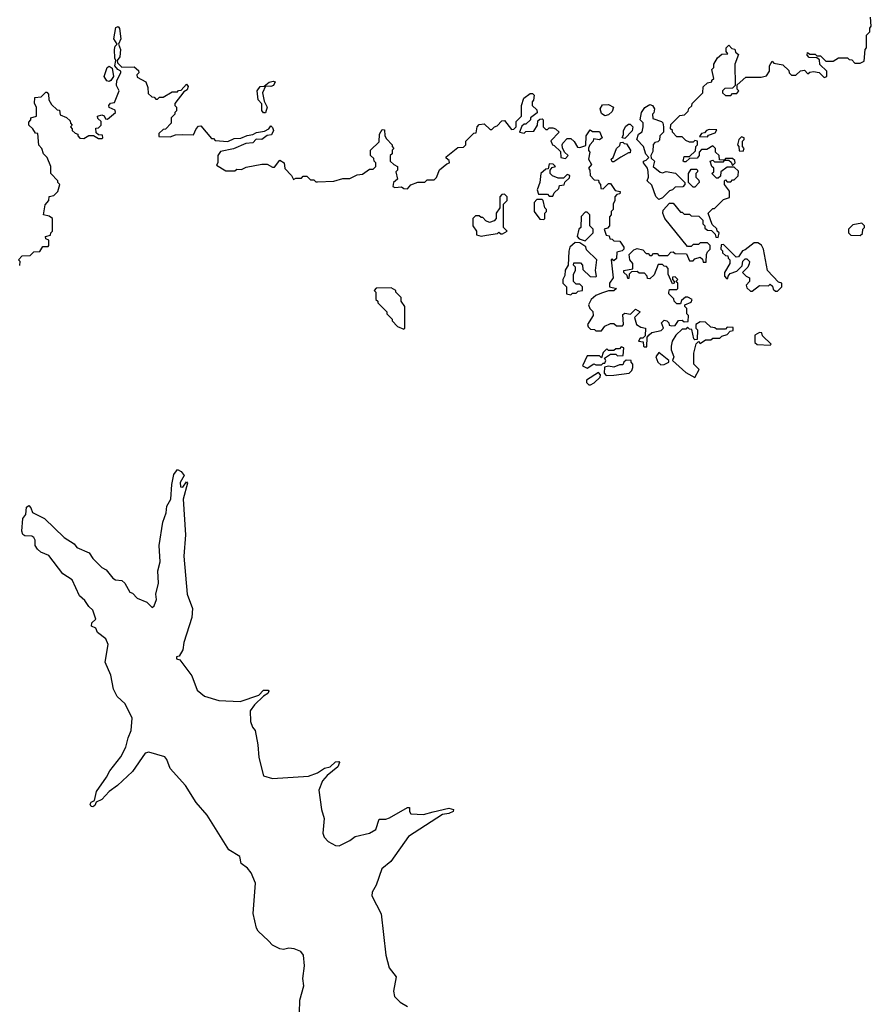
# Model space of a CAD drawing. Extents: x 2472589 to 2662339, y 701009 to 849030.
# Tile 231 of 256: x 2492807 to 2497548, y 824912 to 830392. Entities that reach past the tile are written whole.
import ezdxf

# ---------------------------------------------------------------- set-up
doc = ezdxf.new("R2010")
doc.units = 0

msp = doc.modelspace()

# ---------------------------------------------------------------- linework, layer by layer
at = {"layer": '0CON05XD'}
for points in [[(2496311.7, 828638.3), (2496325, 828650), (2496378.3, 828661.7), (2496390, 828675), (2496380, 828705), (2496395, 828720), (2496410, 828715), (2496420, 828705), (2496421.7, 828691.7), (2496435, 828687.5), (2496455, 828690), (2496475, 828717.5), (2496495, 828720), (2496505, 828710), (2496528.3, 828711.7), (2496530, 828745), (2496520, 828755), (2496520, 828785), (2496510, 828795), (2496510, 828805), (2496545, 828820), (2496550, 828835), (2496527, 828847), (2496513, 828847), (2496491.7, 828828.3), (2496485, 828810), (2496465, 828810), (2496450, 828825), (2496448.3, 828838.3), (2496420, 828865), (2496420, 828875), (2496425, 828890), (2496465, 828890), (2496470, 828895), (2496470, 828925), (2496460, 828935), (2496470, 828945), (2496455, 828960), (2496441.7, 828958.3), (2496440, 828945), (2496450, 828935), (2496450, 828925), (2496441.7, 828921.7), (2496417.5, 828975), (2496417, 829007), (2496408.3, 829018.3), (2496395, 829020), (2496385, 829030), (2496361.7, 829028.3), (2496338.3, 828971.7), (2496315, 828950), (2496301.7, 828951.7), (2496300, 828965), (2496285, 828980), (2496255, 828980), (2496245, 828990), (2496211.7, 828988.3), (2496200, 828975), (2496198.3, 828951.7), (2496191.7, 828951.7), (2496188.3, 828968.3), (2496170, 828985), (2496170, 828995), (2496220, 829005), (2496220, 829035), (2496202.5, 829055), (2496200, 829085), (2496225, 829110), (2496245, 829117.5), (2496275, 829110), (2496295, 829090), (2496305, 829090), (2496315, 829080), (2496325, 829080), (2496335, 829090), (2496355, 829090), (2496365, 829080), (2496415, 829080), (2496431.7, 829098.3), (2496445, 829100), (2496455, 829090), (2496518.3, 829088.3), (2496535, 829050), (2496555, 829050), (2496565, 829060), (2496595, 829070), (2496608.3, 829058.3), (2496611.7, 829041.7), (2496628.3, 829041.7), (2496630, 829085), (2496635, 829100), (2496650, 829115), (2496650, 829135), (2496635, 829150), (2496595, 829150), (2496585, 829140), (2496555, 829140), (2496545, 829130), (2496525, 829130), (2496397.5, 829285), (2496387.5, 829315), (2496388.3, 829331.7), (2496425, 829370), (2496445, 829370), (2496485, 829320), (2496495, 829320), (2496505, 829310), (2496535, 829310), (2496545, 829300), (2496588.3, 829298.3), (2496610, 829275), (2496610, 829255), (2496620, 829245), (2496621.7, 829231.7), (2496635, 829220), (2496658.3, 829218.3), (2496678.3, 829198.3), (2496681.7, 829181.7), (2496695, 829180), (2496700, 829205), (2496690, 829215), (2496688.3, 829228.3), (2496661.7, 829251.7), (2496640, 829315), (2496665, 829340), (2496675, 829340), (2496725, 829390), (2496758.3, 829401.7), (2496758.3, 829421.7), (2496757.5, 829437.5), (2496730, 829475), (2496730, 829495), (2496735, 829500), (2496745, 829490), (2496765, 829490), (2496775, 829500), (2496785, 829500), (2496807, 829523), (2496808.3, 829548.3), (2496785, 829570), (2496745, 829570), (2496710, 829545), (2496708.3, 829521.7), (2496695, 829510), (2496685, 829510), (2496660, 829535), (2496670, 829545), (2496670, 829565), (2496660, 829575), (2496650, 829605), (2496665, 829610), (2496675, 829600), (2496725, 829600), (2496730, 829610), (2496755, 829610), (2496768.3, 829598.3), (2496775, 829580), (2496790, 829595), (2496788.3, 829608.3), (2496775, 829620), (2496735, 829620), (2496730, 829610), (2496701.7, 829611.7), (2496700, 829635), (2496680, 829655), (2496680, 829675), (2496665, 829690), (2496631.7, 829668.3), (2496601.7, 829668.3), (2496590, 829655), (2496590, 829635), (2496578.3, 829621.7), (2496535, 829620), (2496515, 829600), (2496505, 829600), (2496500, 829605), (2496505, 829630), (2496535, 829630), (2496568.3, 829661.7), (2496570, 829685), (2496580, 829695), (2496580, 829715), (2496565, 829720), (2496555, 829710), (2496535, 829710), (2496515, 829720), (2496495, 829740), (2496465, 829740), (2496440, 829765), (2496440, 829775), (2496430, 829785), (2496431.7, 829808.3), (2496481.7, 829858.3), (2496508.3, 829861.7), (2496528.3, 829881.7), (2496531.7, 829898.3), (2496548.3, 829911.7), (2496550, 829925), (2496610, 829985), (2496611.7, 830018.3), (2496635, 830040), (2496660, 830045), (2496660, 830055), (2496670, 830065), (2496660, 830115), (2496670, 830125), (2496670, 830145), (2496690.7, 830179.3), (2496715, 830200), (2496748.3, 830201.7), (2496740, 830215), (2496740, 830235), (2496755, 830250), (2496771.7, 830231.7), (2496788.3, 830228.3), (2496791.7, 830211.7), (2496807.5, 830197.5), (2496787.5, 830145), (2496790, 830025), (2496775, 830010), (2496731.7, 830008.3), (2496720, 829995), (2496720, 829985), (2496735, 829970), (2496765, 829970), (2496775, 829980), (2496798.3, 829981.7), (2496810, 829995), (2496800, 830005), (2496801.7, 830028.3), (2496848.3, 830071.7), (2496935, 830072.5), (2496965, 830080), (2496980, 830105), (2496980, 830135), (2496995, 830160), (2497005, 830150), (2497055, 830140), (2497088.3, 830108.3), (2497090, 830095), (2497103, 830083), (2497127, 830083), (2497153, 830107), (2497175, 830110), (2497195, 830090), (2497205, 830100), (2497225, 830102.5), (2497257, 830097), (2497285, 830070), (2497300, 830075), (2497300, 830105), (2497261.7, 830141.7), (2497258.3, 830168.3), (2497245, 830180), (2497201.7, 830181.7), (2497190, 830195), (2497191.7, 830208.3), (2497205, 830200), (2497235, 830200), (2497245, 830190), (2497265, 830190), (2497295, 830160), (2497335, 830160), (2497365, 830180), (2497415, 830180), (2497425, 830170), (2497438.3, 830168.3), (2497455, 830150), (2497485, 830150), (2497508.3, 830161.7), (2497512.5, 830225), (2497520, 830235), (2497520, 830305), (2497540, 830325), (2497540, 830345), (2497547.5, 830355), (2497542.5, 830405)], [(2492971.7, 829298.3), (2492940, 829305), (2492948.3, 829361.7), (2492970, 829385), (2492971.7, 829408.3), (2492997, 829413), (2493020, 829435), (2493030, 829475), (2493020, 829485), (2493020, 829495), (2492980, 829535), (2492980, 829575), (2492960, 829625), (2492940, 829645), (2492930, 829675), (2492913, 829693), (2492908.3, 829758.3), (2492895, 829760), (2492880, 829785), (2492857.5, 829805), (2492858.3, 829821.7), (2492870, 829835), (2492870, 829845), (2492900, 829855), (2492900, 829905), (2492890, 829925), (2492891.7, 829958.3), (2492927, 829963), (2492951.7, 829988.3), (2492958.3, 829988.3), (2492967, 829977), (2492970, 829945), (2492985, 829920), (2493015, 829890), (2493028.3, 829888.3), (2493031.7, 829861.7), (2493067, 829847), (2493088.3, 829828.3), (2493090, 829815), (2493100, 829805), (2493090, 829795), (2493100, 829785), (2493100, 829775), (2493115, 829760), (2493130, 829755), (2493130, 829745), (2493141.7, 829731.7), (2493165, 829730), (2493192.5, 829747.5), (2493217.5, 829747.5), (2493245, 829730), (2493265, 829730), (2493270, 829735), (2493268.3, 829748.3), (2493245, 829750), (2493232.5, 829762.5), (2493231.7, 829788.3), (2493245, 829790), (2493260, 829805), (2493260, 829825), (2493241.7, 829841.7), (2493240, 829855), (2493265, 829862.5), (2493276.4, 829856.4), (2493285, 829840), (2493295, 829837.5), (2493340, 829875), (2493338.3, 829888.3), (2493305, 829902.5), (2493303.3, 829915), (2493313, 829927), (2493335, 829930), (2493360, 829995), (2493346.2, 830025), (2493347, 830053), (2493370, 830095), (2493370, 830105), (2493353.6, 830113.6), (2493337.5, 830135), (2493342.5, 830165), (2493336.7, 830176.7), (2493334.1, 830225.9), (2493338.8, 830245), (2493350, 830255), (2493331.2, 830285), (2493342.2, 830347.8), (2493355, 830353.3), (2493362.5, 830342.5), (2493369.2, 830285), (2493357.5, 830255), (2493367.5, 830225), (2493363.8, 830185), (2493350, 830165), (2493351.7, 830151.7), (2493375, 830127.5), (2493445, 830130), (2493468.3, 830108.3), (2493470, 830095), (2493460, 830085), (2493461.7, 830071.7), (2493510, 830045), (2493520, 830015), (2493521.7, 829981.7), (2493541.7, 829961.7), (2493555, 829960), (2493565, 829950), (2493575, 829950), (2493585, 829960), (2493605, 829960), (2493655, 829990), (2493685, 829990), (2493691.7, 829998.3), (2493705, 830000), (2493735, 830032.5), (2493745, 830020), (2493739.3, 830000.7), (2493720.7, 829989.3), (2493670, 829925), (2493670, 829915), (2493680, 829905), (2493680, 829885), (2493670, 829875), (2493670, 829865), (2493650, 829845), (2493650, 829815), (2493618.3, 829781.7), (2493605, 829780), (2493581.7, 829758.3), (2493581.7, 829741.7), (2493645, 829740), (2493675, 829750), (2493715, 829752.5), (2493775, 829750), (2493790, 829785), (2493801.7, 829798.3), (2493815, 829800), (2493875, 829730), (2493885, 829730), (2493895, 829720), (2493965, 829714.2), (2494000, 829730), (2494037.5, 829732.5), (2494072.6, 829747.4), (2494105, 829752), (2494125.5, 829764.5), (2494169.4, 829770.6), (2494193.3, 829785), (2494205, 829800), (2494215, 829792.5), (2494220, 829775), (2494209.2, 829750.8), (2494185, 829746.2), (2494155, 829725.7), (2494124.1, 829725.9), (2494104.1, 829705.9), (2494065, 829702.5), (2493996.4, 829673.6), (2493925, 829657.5), (2493910, 829635), (2493910, 829595), (2493901.7, 829581.7), (2493955, 829550), (2494005, 829550), (2494015, 829560), (2494041.7, 829558.3), (2494068.3, 829571.7), (2494155, 829587.5), (2494185, 829587.5), (2494215, 829570), (2494225, 829570), (2494255, 829610), (2494280, 829595), (2494283, 829563), (2494320, 829525), (2494331.7, 829501.7), (2494345, 829510), (2494375, 829510), (2494385, 829520), (2494405, 829520), (2494425, 829500), (2494445, 829500), (2494455, 829490), (2494465, 829490), (2494555, 829493.3), (2494605, 829507.5), (2494645, 829507.5), (2494685, 829527.5), (2494715, 829532.5), (2494755, 829560), (2494775, 829560), (2494790, 829575), (2494790, 829595), (2494780, 829605), (2494778.3, 829618.3), (2494760, 829635), (2494760, 829665), (2494808.3, 829711.7), (2494810, 829755), (2494825, 829780), (2494838.3, 829778.3), (2494840, 829745), (2494848.3, 829728.3), (2494880, 829695), (2494880, 829685), (2494890, 829675), (2494880, 829665), (2494880, 829645), (2494870, 829635), (2494870, 829605), (2494890, 829585), (2494910, 829575), (2494910, 829555), (2494900, 829545), (2494910, 829505), (2494887.5, 829485), (2494883.6, 829463.6), (2494895, 829457.5), (2494931.7, 829461.7), (2494945, 829452.5), (2494965, 829450), (2494985, 829472.5), (2495023, 829487), (2495061.7, 829488.3), (2495075, 829500), (2495115, 829500), (2495127, 829513), (2495143.6, 829556.4), (2495185, 829590), (2495200, 829595), (2495198.3, 829608.3), (2495181.7, 829621.7), (2495181.7, 829628.3), (2495245, 829680), (2495278.3, 829681.7), (2495290, 829695), (2495290, 829715), (2495335, 829760), (2495348.3, 829761.7), (2495353.8, 829796.2), (2495365, 829807.5), (2495391.7, 829811.7), (2495425, 829780), (2495435, 829780), (2495450, 829795), (2495465, 829800), (2495491.7, 829828.3), (2495505, 829830), (2495545, 829780), (2495558.3, 829781.7), (2495570, 829795), (2495570, 829825), (2495600, 829855), (2495600, 829915), (2495612.5, 829955), (2495648.3, 829981.7), (2495661.7, 829981.7), (2495671.7, 829971.7), (2495667, 829943), (2495660, 829935), (2495660, 829915), (2495685, 829890), (2495687, 829873), (2495650, 829845), (2495650, 829835), (2495625, 829810), (2495615, 829810), (2495601.7, 829798.3), (2495590, 829765), (2495615, 829760), (2495625, 829770), (2495668.3, 829771.7), (2495690, 829805), (2495691.7, 829828.3), (2495701.7, 829838.3), (2495715, 829840), (2495720, 829835), (2495720, 829795), (2495735, 829780), (2495745, 829780), (2495755, 829790), (2495775, 829790), (2495790, 829785), (2495810, 829765), (2495763, 829717), (2495772.5, 829695), (2495781.7, 829691.7), (2495818.3, 829658.3), (2495820, 829625), (2495845, 829620), (2495860, 829635), (2495840, 829655), (2495828.3, 829678.3), (2495827.5, 829695), (2495830, 829705), (2495855, 829730), (2495875, 829730), (2495893, 829713), (2495911.7, 829681.7), (2495925, 829680), (2495958.3, 829691.7), (2495960, 829745), (2495981.7, 829778.3), (2495995, 829770), (2496035, 829770), (2496050, 829735), (2496035, 829722.5), (2496001.7, 829728.3), (2496000, 829715), (2495980, 829695), (2495972.5, 829677.5), (2495973, 829663), (2495980, 829655), (2495972.5, 829615), (2495990, 829585), (2495972.5, 829565), (2495980, 829555), (2495982.5, 829525), (2496005, 829500), (2496028.3, 829498.3), (2496030, 829485), (2496040, 829475), (2496041.7, 829451.7), (2496055, 829450), (2496085, 829480), (2496095, 829480), (2496121.7, 829441.7), (2496150, 829435), (2496148.3, 829421.7), (2496131.7, 829418.3), (2496120, 829405), (2496120, 829385), (2496110, 829365), (2496110, 829335), (2496100, 829325), (2496100, 829305), (2496090, 829295), (2496090, 829245), (2496078.3, 829231.7), (2496060, 829225), (2496071.7, 829191.7), (2496088.3, 829188.3), (2496091.7, 829171.7), (2496105, 829170), (2496115, 829160), (2496148.3, 829158.3), (2496170, 829125), (2496170, 829115), (2496160, 829105), (2496131.7, 829098.3), (2496128.3, 829061.7), (2496115, 829050), (2496105, 829060), (2496100, 829055), (2496110, 828955), (2496090, 828925), (2496090, 828905), (2496130, 828895), (2496115, 828882.5), (2496085, 828882.5), (2496045, 828870), (2496013.9, 828856.1), (2495987.5, 828835), (2495972.5, 828805), (2495980, 828785), (2495997, 828767), (2496000, 828745), (2495967.5, 828695), (2495971.7, 828681.7), (2495985, 828670), (2496007, 828667), (2496015, 828660), (2496045, 828660), (2496063.6, 828686.4), (2496095, 828700), (2496115, 828700), (2496128.3, 828688.3), (2496161.7, 828688.3), (2496167.5, 828695), (2496165, 828750), (2496175, 828757.5), (2496207.5, 828752.5), (2496235, 828780), (2496260, 828765), (2496230, 828735), (2496240, 828695), (2496265, 828680), (2496290, 828675), (2496288.3, 828631.7), (2496275, 828620), (2496261.7, 828618.3), (2496251.7, 828601.7), (2496278.3, 828598.3), (2496280, 828575), (2496285, 828570), (2496298.3, 828571.7), (2496300, 828625), (2496311.7, 828638.3)], [(2493305, 830047.5), (2493291.7, 830051.7), (2493277.5, 830075), (2493293.3, 830125), (2493305, 830133.3), (2493321.7, 830121.7), (2493328.8, 830075), (2493315, 830052.5), (2493305, 830047.5)], [(2494175, 829872.5), (2494165, 829873.8), (2494155.7, 829885.7), (2494154, 829924), (2494135.4, 829945.4), (2494128.6, 829995), (2494145, 830020), (2494167.5, 830022.5), (2494195, 830044.2), (2494218.6, 830048.6), (2494230, 830045), (2494220, 830025), (2494205, 830020), (2494175, 830022.5), (2494158.9, 829985), (2494168.8, 829938.8), (2494184.4, 829904.4), (2494175, 829872.5)], [(2496065, 829857.5), (2496045, 829870), (2496037.5, 829895), (2496051.7, 829918.3), (2496085, 829920), (2496112.5, 829905), (2496105, 829880), (2496085, 829862.5), (2496065, 829857.5)], [(2496365, 829390), (2496348.3, 829408.3), (2496325, 829470), (2496300, 829495), (2496306.7, 829515), (2496306.2, 829546.2), (2496302.5, 829565), (2496280, 829595), (2496280, 829605), (2496295, 829610), (2496310, 829625), (2496293.3, 829643.3), (2496280, 829685), (2496242.5, 829725), (2496252.5, 829755), (2496271.7, 829768.3), (2496276.7, 829795), (2496277, 829817), (2496260, 829835), (2496267.5, 829875), (2496287, 829903), (2496315, 829920), (2496330, 829915), (2496340, 829895), (2496337, 829873), (2496330, 829865), (2496331.7, 829841.7), (2496380, 829825), (2496387, 829817), (2496390, 829795), (2496390, 829765), (2496370, 829745), (2496368.3, 829721.7), (2496358.3, 829711.7), (2496341.7, 829708.3), (2496333, 829697), (2496331.7, 829658.3), (2496320, 829635), (2496321.7, 829621.7), (2496340, 829605), (2496332.5, 829575), (2496373, 829543), (2496385, 829540), (2496405, 829547.5), (2496458.3, 829538.3), (2496510, 829485), (2496510, 829475), (2496498.3, 829461.7), (2496455, 829460), (2496440, 829445), (2496425, 829440), (2496385, 829400), (2496365, 829390)], [(2496175, 829730), (2496160, 829735), (2496167.5, 829752.5), (2496167.5, 829775), (2496180.7, 829799.3), (2496195, 829810), (2496205, 829810), (2496220, 829795), (2496217, 829773), (2496175, 829730)], [(2496635, 829740), (2496641.7, 829748.3), (2496678.3, 829761.7), (2496688.3, 829778.3), (2496645, 829780), (2496630, 829775), (2496618.3, 829761.7), (2496601.7, 829758.3), (2496591.7, 829741.7), (2496635, 829740)], [(2496835, 829660), (2496840, 829675), (2496830, 829685), (2496830, 829715), (2496840, 829725), (2496840, 829735), (2496825, 829740), (2496810, 829725), (2496802.5, 829695), (2496810, 829685), (2496811.7, 829661.7), (2496835, 829660)], [(2496115, 829600), (2496105, 829600), (2496100, 829615), (2496110, 829625), (2496130, 829675), (2496148.3, 829691.7), (2496151.7, 829708.3), (2496165, 829710), (2496171.7, 829701.7), (2496185, 829700), (2496207.5, 829665), (2496205, 829650), (2496195, 829650), (2496153, 829627), (2496115, 829600)], [(2495775, 829410), (2495781.7, 829428.3), (2495808.3, 829451.7), (2495811.7, 829468.3), (2495838.3, 829471.7), (2495841.7, 829488.3), (2495868.3, 829511.7), (2495870, 829525), (2495855, 829530), (2495835, 829510), (2495805, 829510), (2495773, 829523), (2495760, 829535), (2495760, 829555), (2495771.7, 829568.3), (2495790, 829575), (2495777, 829587), (2495755, 829590), (2495748.3, 829561.7), (2495735, 829560), (2495707.5, 829535), (2495702.5, 829485), (2495687.5, 829445), (2495695, 829420), (2495745, 829420), (2495755, 829410), (2495775, 829410)], [(2496565, 829460), (2496555, 829460), (2496530, 829485), (2496530, 829535), (2496545, 829560), (2496575, 829560), (2496580, 829555), (2496580, 829545), (2496570, 829535), (2496570, 829515), (2496588.3, 829498.3), (2496590, 829485), (2496565, 829460)], [(2495375, 829187.5), (2495405, 829192.5), (2495467.5, 829202.5), (2495475, 829210), (2495485, 829200), (2495495, 829200), (2495520, 829215), (2495500, 829235), (2495500, 829365), (2495520, 829385), (2495520, 829405), (2495505, 829420), (2495491.7, 829418.3), (2495480, 829405), (2495480, 829345), (2495460, 829315), (2495460, 829285), (2495448.3, 829271.7), (2495423, 829263), (2495401.7, 829271.7), (2495385, 829290), (2495375, 829290), (2495365, 829300), (2495345, 829300), (2495330, 829285), (2495330, 829245), (2495350, 829215), (2495350, 829195), (2495375, 829187.5)], [(2495725, 829280), (2495730, 829285), (2495730, 829315), (2495740, 829325), (2495740, 829335), (2495730, 829345), (2495720, 829385), (2495715, 829390), (2495685, 829390), (2495670, 829375), (2495670, 829325), (2495701.7, 829281.7), (2495725, 829280)], [(2492807, 829023), (2492810, 829045), (2492800, 829055), (2492821.7, 829078.3), (2492865, 829080), (2492885, 829100), (2492918.3, 829101.7), (2492935, 829130), (2492965, 829130), (2492970, 829135), (2492970, 829165), (2492951.7, 829171.7), (2492950, 829185), (2492978.3, 829191.7), (2492980, 829205), (2492990, 829215), (2492990, 829285), (2492971.7, 829298.3)], [(2495955, 829160), (2496000, 829205), (2496000, 829225), (2495980, 829245), (2495980, 829305), (2495965, 829320), (2495955, 829320), (2495933, 829297), (2495930, 829235), (2495920, 829225), (2495910, 829185), (2495921.7, 829171.7), (2495955, 829160)], [(2497485, 829190), (2497498.3, 829201.7), (2497500, 829225), (2497510, 829235), (2497510, 829245), (2497495, 829260), (2497445, 829250), (2497420, 829225), (2497420, 829205), (2497433, 829193), (2497485, 829190)], [(2495875, 828860), (2495885, 828870), (2495905, 828870), (2495915, 828880), (2495940, 828885), (2495940, 828905), (2495925, 828920), (2495905, 828920), (2495890, 828935), (2495890, 828975), (2495900, 828995), (2495900, 829015), (2495890, 829025), (2495891.7, 829038.3), (2495928.3, 829038.3), (2495940, 829025), (2495941.7, 829001.7), (2495983, 828963), (2496015, 828960), (2496017.5, 828965), (2496012.5, 828995), (2496020, 829055), (2495961.7, 829111.7), (2495958.3, 829128.3), (2495925, 829150), (2495898.3, 829151.7), (2495870, 829125), (2495863.6, 829103.6), (2495860, 829025), (2495843, 828997), (2495841.7, 828968.3), (2495830, 828945), (2495830, 828925), (2495850, 828905), (2495850, 828865), (2495875, 828860)], [(2497025, 828880), (2497050, 828905), (2497050, 828925), (2497031.7, 828931.7), (2496970, 828995), (2496947.5, 829115), (2496936.4, 829136.4), (2496915, 829150), (2496895, 829150), (2496845, 829110), (2496830, 829105), (2496808.3, 829071.7), (2496795, 829070), (2496725, 829140), (2496711.7, 829138.3), (2496710, 829115), (2496720, 829105), (2496720, 829095), (2496735, 829080), (2496748.3, 829078.3), (2496750, 829065), (2496760, 829055), (2496760, 829035), (2496730, 828985), (2496730, 828965), (2496741.7, 828951.7), (2496748.3, 828951.7), (2496750, 828965), (2496761.7, 828978.3), (2496798.3, 828991.7), (2496828.3, 829021.7), (2496831.7, 829048.3), (2496845, 829060), (2496855, 829060), (2496870, 829045), (2496867, 829033), (2496860, 829015), (2496830, 828985), (2496850, 828965), (2496870, 828955), (2496870, 828935), (2496850, 828915), (2496855, 828900), (2496875, 828880), (2496885, 828880), (2496925, 828912.5), (2496975, 828910), (2496985, 828920), (2496998.3, 828908.3), (2497001.7, 828891.7), (2497015, 828880), (2497025, 828880)], [(2494945, 828670), (2494950, 828675), (2494950, 828795), (2494930, 828825), (2494930, 828845), (2494900, 828875), (2494900, 828885), (2494875, 828900), (2494791.7, 828898.3), (2494780, 828885), (2494790, 828875), (2494790, 828835), (2494800, 828825), (2494800, 828815), (2494850, 828765), (2494850, 828755), (2494880, 828725), (2494880, 828715), (2494910, 828685), (2494945, 828670)], [(2496565, 828400), (2496590, 828445), (2496560, 828475), (2496560, 828535), (2496571.7, 828588.3), (2496585, 828600), (2496595, 828590), (2496625, 828610), (2496655, 828610), (2496665, 828620), (2496705, 828620), (2496715, 828630), (2496745, 828640), (2496761.7, 828658.3), (2496778.3, 828661.7), (2496778.3, 828678.3), (2496745, 828680), (2496735, 828670), (2496685, 828670), (2496677, 828677), (2496655, 828680), (2496625, 828707.5), (2496595, 828710), (2496570, 828695), (2496570, 828675), (2496580, 828665), (2496578.3, 828611.7), (2496565, 828610), (2496560, 828615), (2496548.3, 828668.3), (2496535, 828670), (2496525, 828680), (2496515, 828670), (2496495, 828670), (2496460, 828635), (2496438.3, 828601.7), (2496432.5, 828575), (2496432.5, 828555), (2496447.5, 828515), (2496440, 828495), (2496515, 828427.5), (2496565, 828400)], [(2496985, 828580), (2496990, 828585), (2496941.7, 828631.7), (2496938.3, 828648.3), (2496925, 828650), (2496900, 828635), (2496900, 828595), (2496913, 828583), (2496985, 828580)], [(2495965, 828452.5), (2496003, 828477), (2496015, 828470), (2496045, 828470), (2496055, 828480), (2496065, 828480), (2496070, 828495), (2496061.7, 828508.3), (2496095, 828530), (2496125, 828530), (2496135, 828520), (2496166.7, 828523.3), (2496170, 828565), (2496155, 828570), (2496145, 828560), (2496125, 828560), (2496115, 828550), (2496085, 828550), (2496075, 828560), (2496055, 828540), (2496045, 828510), (2496035, 828520), (2495965, 828520), (2495940, 828465), (2495965, 828452.5)], [(2496375, 828470), (2496395, 828472.5), (2496420, 828485), (2496420, 828495), (2496365, 828540), (2496347.5, 828515), (2496360, 828485), (2496375, 828470)], [(2496071.7, 828411.7), (2496115, 828413.3), (2496200, 828425), (2496215, 828440), (2496220, 828455), (2496220, 828475), (2496210, 828485), (2496210, 828495), (2496183, 828497), (2496170, 828485), (2496165, 828470), (2496145, 828470), (2496115, 828457.5), (2496085, 828462.5), (2496061.7, 828458.3), (2496060, 828425), (2496071.7, 828411.7)], [(2495985, 828360), (2496005, 828370), (2496038.3, 828401.7), (2496040, 828415), (2496028.3, 828428.3), (2495962.5, 828385), (2495961.7, 828371.7), (2495975, 828360), (2495985, 828360)], [(2494364, 824865), (2494365.6, 824935), (2494389.6, 825015), (2494382.3, 825055), (2494392.5, 825125), (2494386.4, 825185), (2494371.4, 825205), (2494335, 825220), (2494305.7, 825224.3), (2494275, 825216.2), (2494255, 825221.2), (2494215, 825241.2), (2494191.2, 825265), (2494135, 825318.8), (2494126, 825335), (2494107, 825417), (2494119.6, 825585), (2494095, 825643.8), (2494075, 825668.6), (2494040, 825695), (2494032.5, 825735), (2493970.9, 825770.9), (2493851.4, 825965), (2493789.4, 826035), (2493730.3, 826130.3), (2493644.5, 826225), (2493626.9, 826275), (2493615, 826289.4), (2493525, 826314.3), (2493505, 826310), (2493435, 826208), (2493351.2, 826128.8), (2493305, 826096.2), (2493265, 826052), (2493233, 826037), (2493225, 826017.5), (2493215, 826011.2), (2493205, 826012.5), (2493200, 826025), (2493205, 826036.2), (2493223.6, 826046.4), (2493233.8, 826096.2), (2493290, 826175), (2493308.4, 826211.6), (2493370.9, 826289.1), (2493397.3, 826342.7), (2493410.4, 826395), (2493428.1, 826435), (2493433.3, 826505), (2493395, 826583.3), (2493350, 826625), (2493328.8, 826665), (2493314.1, 826744.1), (2493283.3, 826815), (2493300, 826915), (2493286.4, 826946.4), (2493240.7, 826980.7), (2493230, 827005), (2493206.2, 827016.2), (2493208, 827035), (2493230, 827055), (2493214, 827105), (2493192.5, 827125), (2493169.8, 827159.8), (2493139.2, 827185), (2493100, 827275), (2493047.3, 827307.3), (2492969.5, 827409.5), (2492925, 827428), (2492906.2, 827445), (2492894, 827465), (2492893.3, 827495), (2492885, 827510), (2492875, 827517.5), (2492835, 827518.8), (2492825, 827526.7), (2492819.1, 827545), (2492824.1, 827615.9), (2492842.1, 827637.9), (2492845, 827678.8), (2492857.6, 827687.6), (2492869.4, 827675), (2492878.8, 827648.8), (2492945, 827615.8), (2493055, 827510), (2493110, 827475), (2493125, 827453.3), (2493194, 827424), (2493215, 827393.3), (2493265, 827343.3), (2493289.3, 827329.3), (2493325, 827283.8), (2493340, 827275), (2493375, 827270), (2493392.5, 827255), (2493420, 827205), (2493435, 827200), (2493461.7, 827171.7), (2493515, 827150), (2493545, 827120), (2493555, 827130), (2493568.6, 827165), (2493565.7, 827195), (2493579.4, 827255), (2493576.7, 827325), (2493589.5, 827375), (2493583.3, 827465), (2493604.4, 827595), (2493623, 827647), (2493625.8, 827685), (2493647.5, 827722.5), (2493653.8, 827803.8), (2493665, 827860), (2493685, 827887.5), (2493705, 827877.5), (2493722.5, 827855), (2493700, 827815), (2493701.7, 827791.7), (2493715, 827790), (2493735, 827820), (2493741.7, 827811.7), (2493717, 827723), (2493729.4, 827525), (2493721.1, 827405), (2493738.8, 827195), (2493769.2, 827115), (2493764.4, 827065), (2493721.5, 826925), (2493715.8, 826884.2), (2493695, 826850), (2493680, 826845), (2493680, 826835), (2493698.3, 826828.3), (2493765, 826740), (2493795, 826660), (2493835, 826627.5), (2493915, 826602.5), (2494035, 826596.7), (2494137.3, 826632.7), (2494165, 826660), (2494189.6, 826659.6), (2494194.2, 826655), (2494188, 826642), (2494163.6, 826626.4), (2494115, 826578.8)], [(2494115, 826578.8), (2494090, 826545), (2494092.5, 826485), (2494103.3, 826453.3), (2494117.5, 826435), (2494132.5, 826355), (2494137.5, 826285), (2494165, 826182.5), (2494215, 826168.8), (2494415, 826181.2), (2494465, 826200), (2494504.5, 826225.5), (2494535, 826232.9), (2494565, 826261.2), (2494582.9, 826262.9), (2494587.9, 826257.9), (2494577.3, 826232.7), (2494518.8, 826185), (2494493.3, 826155), (2494473, 826103), (2494487.5, 825995), (2494502.5, 825945), (2494493.6, 825863.6), (2494501.2, 825841.2), (2494525, 825817.5), (2494565, 825796.2), (2494585, 825794.4), (2494645, 825822.5), (2494675, 825845.7), (2494755, 825863.8), (2494790, 825885), (2494808.8, 825941.2), (2494845, 825942), (2494865, 825948.8), (2494965, 826006.2), (2494977, 826007), (2494976.2, 825985), (2494985, 825971.2), (2495055, 825968.6), (2495107.8, 825982.2), (2495195, 826003.6), (2495221.2, 825995), (2495220, 825985), (2495196.1, 825973.9), (2495161.1, 825968.9), (2494971.2, 825845), (2494873.9, 825706.1), (2494823.3, 825665), (2494791.4, 825575), (2494769.2, 825535), (2494766.9, 825515), (2494818.9, 825415), (2494845.6, 825185), (2494862.9, 825115), (2494902, 825065), (2494888.6, 824985), (2494894, 824955), (2494925, 824924), (2494965, 824898.8)]]:
    msp.add_lwpolyline(points, dxfattribs=at)

doc.saveas('drawing.dxf')
